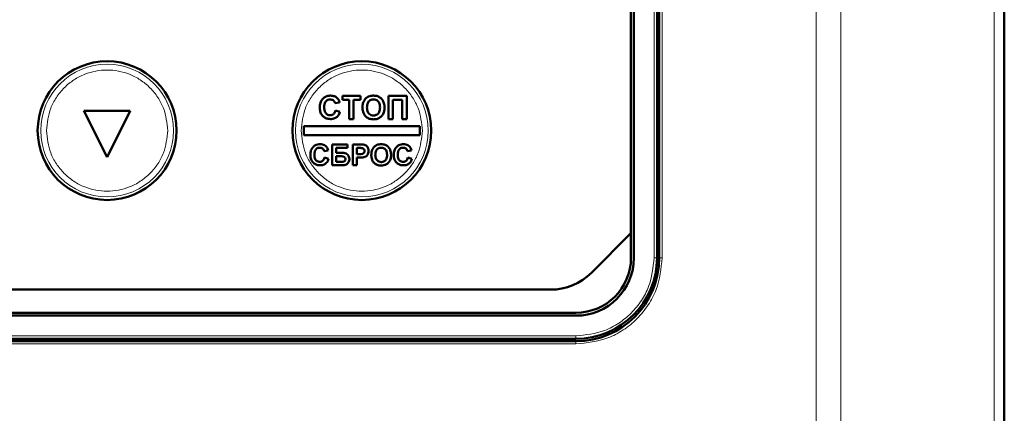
# Model space of a CAD drawing. Header units: millimetres. Extents: x 0 to 594, y 0 to 420.
# Tile 6 of 11: x 131 to 165, y 248 to 262. Entities that reach past the tile are written whole.
import ezdxf

# ---------------------------------------------------------------- set-up
doc = ezdxf.new("R2010")
doc.units = ezdxf.units.MM

msp = doc.modelspace()

# ---------------------------------------------------------------- linework, layer by layer
at = {"color": 9, "linetype": 'Continuous', "lineweight": 18}
for p, q in [((158.887, 222.729), (158.887, 304.734)), ((159.735, 222.729), (159.735, 304.734)), ((165.032, 222.729), (165.032, 304.734)), ((153.564, 294.751), (153.564, 253.551)), ((153.284, 253.551), (153.284, 264.397)), ((153.284, 253.551), (153.384, 253.551)), ((153.564, 253.551), (153.464, 253.551)), ((118.184, 250.851), (150.584, 250.851)), ((150.584, 250.751), (150.584, 250.851)), ((150.584, 250.571), (118.184, 250.571)), ((150.584, 250.571), (150.584, 250.671))]:
    msp.add_line(p, q, dxfattribs=at)
at = {"color": 7, "linetype": 'Continuous', "lineweight": 50}
for p, q in [((165.384, 222.729), (165.384, 304.734)), ((153.384, 253.551), (153.384, 264.397)), ((153.464, 264.471), (153.464, 253.551)), ((152.484, 254.4), (152.484, 264.066)), ((152.584, 264.107), (152.584, 253.551)), ((153.384, 259.751), (153.464, 259.751)), ((142.419, 258.926), (142.265, 258.895)), ((142.512, 259.151), (143.137, 259.151)), ((142.512, 259.018), (142.512, 259.151)), ((142.748, 259.018), (142.512, 259.018)), ((142.748, 258.351), (142.748, 259.018)), ((142.901, 259.018), (142.901, 258.351)), ((143.137, 259.018), (142.901, 259.018)), ((143.137, 259.151), (143.137, 259.018)), ((144.101, 259.151), (144.737, 259.151)), ((144.101, 258.351), (144.101, 259.151)), ((144.255, 259.018), (144.255, 258.351)), ((144.583, 259.018), (144.255, 259.018)), ((144.583, 258.351), (144.583, 259.018)), ((144.737, 259.151), (144.737, 258.351)), ((153.464, 259.151), (153.384, 259.151)), ((133.584, 258.631), (134.384, 257.031)), ((135.184, 258.631), (133.584, 258.631)), ((134.384, 257.031), (135.184, 258.631)), ((142.276, 258.649), (142.43, 258.598)), ((142.901, 258.351), (142.748, 258.351)), ((144.255, 258.351), (144.101, 258.351)), ((144.737, 258.351), (144.583, 258.351)), ((141.184, 258.111), (141.184, 257.791)), ((145.184, 258.111), (141.184, 258.111)), ((145.184, 257.791), (145.184, 258.111)), ((141.184, 257.791), (145.184, 257.791)), ((142.026, 257.268), (141.888, 257.241)), ((142.155, 256.751), (142.155, 257.471)), ((142.691, 257.471), (142.155, 257.471)), ((142.294, 257.351), (142.691, 257.351)), ((142.294, 257.185), (142.294, 257.351)), ((142.691, 257.351), (142.691, 257.471)), ((142.875, 256.751), (142.875, 257.471)), ((143.106, 257.471), (142.875, 257.471)), ((143.014, 257.351), (143.087, 257.351)), ((143.014, 257.139), (143.014, 257.351)), ((144.906, 257.268), (144.768, 257.241)), ((141.897, 257.019), (142.035, 256.973)), ((142.49, 257.185), (142.294, 257.185)), ((142.294, 257.065), (142.45, 257.065)), ((142.294, 256.871), (142.294, 257.065)), ((142.444, 256.871), (142.294, 256.871)), ((143.097, 257.139), (143.014, 257.139)), ((143.014, 257.019), (143.108, 257.019)), ((143.014, 256.751), (143.014, 257.019)), ((144.777, 257.019), (144.915, 256.973)), ((153.464, 257.151), (153.384, 257.151)), ((142.155, 256.751), (142.494, 256.751)), ((143.014, 256.751), (142.875, 256.751)), ((153.464, 256.551), (153.384, 256.551)), ((151.121, 253.037), (152.484, 254.4)), ((152.484, 253.551), (152.484, 254.4)), ((119.061, 252.451), (149.707, 252.451)), ((118.184, 251.651), (150.584, 251.651)), ((150.584, 251.551), (118.184, 251.551)), ((118.184, 250.751), (150.584, 250.751)), ((142.784, 250.671), (142.784, 250.751)), ((143.384, 250.671), (143.384, 250.751)), ((145.384, 250.671), (145.384, 250.751)), ((145.984, 250.751), (145.984, 250.671)), ((150.584, 250.671), (118.184, 250.671))]:
    msp.add_line(p, q, dxfattribs=at)
for centre in [(134.384, 257.951), (143.184, 257.951)]:
    msp.add_circle(centre, 2.4, dxfattribs=at)
at = {"color": 9, "linetype": 'Continuous', "lineweight": 18}
for centre in [(134.384, 257.951), (143.184, 257.951)]:
    msp.add_circle(centre, 2.295, dxfattribs=at)
at = {"color": 7, "linetype": 'Continuous', "lineweight": 50}
for centre, radius, end in [((150.584, 253.551), 1.9, 0), ((150.584, 253.551), 2, 0), ((150.584, 253.551), 2.8, 0), ((150.584, 253.551), 2.88, 0), ((149.707, 254.451), 2, 315)]:
    msp.add_arc(centre, radius, 270, end, dxfattribs=at)
at = {"color": 9, "linetype": 'Continuous', "lineweight": 18}
for points, knots in [([(132.289, 257.951), (132.317, 258.215), (132.36, 258.62), (132.621, 259.108), (132.891, 259.443), (133.227, 259.715), (133.715, 259.969), (134.384, 260.097), (135.053, 259.969), (135.54, 259.715), (135.876, 259.443), (136.146, 259.108), (136.407, 258.62), (136.451, 258.215), (136.478, 257.951)], [0, 0, 0, 0, 0.119728, 0.18418, 0.25, 0.31582, 0.380272, 0.5, 0.619728, 0.68418, 0.75, 0.81582, 0.880272, 1, 1, 1, 1]), ([(141.089, 257.951), (141.117, 258.215), (141.16, 258.62), (141.421, 259.108), (141.691, 259.443), (142.027, 259.715), (142.515, 259.969), (143.184, 260.097), (143.853, 259.969), (144.34, 259.715), (144.676, 259.443), (144.946, 259.108), (145.207, 258.62), (145.251, 258.215), (145.278, 257.951)], [0, 0, 0, 0, 0.119728, 0.18418, 0.25, 0.31582, 0.380272, 0.5, 0.619728, 0.68418, 0.75, 0.81582, 0.880272, 1, 1, 1, 1]), ([(136.478, 257.951), (136.451, 257.688), (136.407, 257.283), (136.146, 256.795), (135.876, 256.46), (135.54, 256.187), (135.053, 255.934), (134.384, 255.806), (133.715, 255.934), (133.227, 256.187), (132.891, 256.46), (132.621, 256.795), (132.36, 257.283), (132.317, 257.688), (132.289, 257.951)], [0, 0, 0, 0, 0.119728, 0.18418, 0.25, 0.31582, 0.380272, 0.5, 0.619728, 0.68418, 0.75, 0.81582, 0.880272, 1, 1, 1, 1]), ([(145.278, 257.951), (145.251, 257.688), (145.207, 257.283), (144.946, 256.795), (144.676, 256.46), (144.34, 256.187), (143.853, 255.934), (143.184, 255.806), (142.515, 255.934), (142.027, 256.187), (141.691, 256.46), (141.421, 256.795), (141.16, 257.283), (141.117, 257.688), (141.089, 257.951)], [0, 0, 0, 0, 0.119728, 0.18418, 0.25, 0.31582, 0.380272, 0.5, 0.619728, 0.68418, 0.75, 0.81582, 0.880272, 1, 1, 1, 1]), ([(150.584, 250.851), (150.923, 250.888), (151.446, 250.943), (152.074, 251.28), (152.507, 251.628), (152.855, 252.061), (153.192, 252.689), (153.248, 253.212), (153.284, 253.551)], [0, 0, 0, 0, 0.239457, 0.368361, 0.5, 0.631639, 0.760543, 1, 1, 1, 1]), ([(153.564, 253.551), (153.524, 253.177), (153.463, 252.6), (153.091, 251.906), (152.706, 251.429), (152.229, 251.044), (151.535, 250.672), (150.958, 250.611), (150.584, 250.571)], [0, 0, 0, 0, 0.239457, 0.368361, 0.5, 0.631639, 0.760543, 1, 1, 1, 1])]:
    msp.add_open_spline(points, degree=3, knots=knots, dxfattribs=at)
at = {"color": 7, "linetype": 'Continuous', "lineweight": 50}
for points, knots in [([(141.732, 258.75), (141.733, 258.776), (141.736, 258.857), (141.769, 258.976), (141.852, 259.08), (141.951, 259.141), (142.039, 259.16), (142.089, 259.161), (142.103, 259.162)], [0, 0, 0, 0, 0.128353, 0.388703, 0.573955, 0.759327, 0.937427, 1, 1, 1, 1]), ([(142.092, 259.028), (142.064, 259.026), (142.016, 259.022), (141.957, 258.984), (141.913, 258.929), (141.889, 258.852), (141.887, 258.793), (141.886, 258.761)], [0, 0, 0, 0, 0.212297, 0.3758, 0.53945, 0.750187, 1, 1, 1, 1]), ([(142.265, 258.895), (142.257, 258.919), (142.243, 258.96), (142.196, 259.002), (142.146, 259.025), (142.11, 259.027), (142.092, 259.028)], [0, 0, 0, 0, 0.313785, 0.543656, 0.773131, 1, 1, 1, 1]), ([(142.103, 259.162), (142.129, 259.16), (142.192, 259.157), (142.276, 259.127), (142.321, 259.089), (142.338, 259.074)], [0, 0, 0, 0, 0.311487, 0.735849, 1, 1, 1, 1]), ([(142.338, 259.074), (142.356, 259.054), (142.383, 259.021), (142.406, 258.969), (142.415, 258.94), (142.419, 258.926)], [0, 0, 0, 0, 0.473697, 0.735232, 1, 1, 1, 1]), ([(143.209, 258.747), (143.21, 258.773), (143.211, 258.821), (143.223, 258.89), (143.237, 258.93), (143.245, 258.95)], [0, 0, 0, 0, 0.385504, 0.689688, 1, 1, 1, 1]), ([(143.245, 258.95), (143.257, 258.974), (143.289, 259.035), (143.352, 259.097), (143.404, 259.123), (143.419, 259.13)], [0, 0, 0, 0, 0.314278, 0.810471, 1, 1, 1, 1]), ([(143.363, 258.752), (143.364, 258.779), (143.366, 258.839), (143.391, 258.92), (143.443, 258.982), (143.503, 259.018), (143.554, 259.028), (143.583, 259.028), (143.589, 259.028)], [0, 0, 0, 0, 0.198524, 0.446406, 0.616149, 0.785789, 0.95492, 1, 1, 1, 1]), ([(143.419, 259.13), (143.444, 259.139), (143.484, 259.153), (143.541, 259.161), (143.572, 259.161), (143.587, 259.162)], [0, 0, 0, 0, 0.465946, 0.731676, 1, 1, 1, 1]), ([(143.587, 259.162), (143.614, 259.161), (143.683, 259.158), (143.789, 259.121), (143.883, 259.042), (143.949, 258.927), (143.967, 258.825), (143.968, 258.762), (143.968, 258.75)], [0, 0, 0, 0, 0.126835, 0.326225, 0.51912, 0.6994, 0.944414, 1, 1, 1, 1]), ([(143.589, 259.028), (143.616, 259.026), (143.666, 259.023), (143.729, 258.987), (143.774, 258.938), (143.809, 258.859), (143.812, 258.795), (143.814, 258.754)], [0, 0, 0, 0, 0.201187, 0.364397, 0.527295, 0.696981, 1, 1, 1, 1]), ([(142.097, 258.351), (142.07, 258.353), (142.004, 258.356), (141.904, 258.394), (141.814, 258.471), (141.749, 258.584), (141.733, 258.682), (141.732, 258.741), (141.732, 258.75)], [0, 0, 0, 0, 0.132331, 0.325849, 0.518063, 0.708615, 0.957186, 1, 1, 1, 1]), ([(141.886, 258.761), (141.887, 258.735), (141.889, 258.671), (141.91, 258.586), (141.961, 258.526), (142.015, 258.494), (142.06, 258.485), (142.086, 258.485), (142.091, 258.485)], [0, 0, 0, 0, 0.2054455, 0.4934589, 0.648874, 0.8039002, 0.960212, 1, 1, 1, 1]), ([(142.091, 258.485), (142.116, 258.487), (142.16, 258.492), (142.213, 258.526), (142.254, 258.577), (142.267, 258.622), (142.276, 258.649)], [0, 0, 0, 0, 0.278426, 0.482725, 0.687127, 1, 1, 1, 1]), ([(142.43, 258.598), (142.421, 258.572), (142.401, 258.512), (142.342, 258.429), (142.243, 258.368), (142.157, 258.352), (142.106, 258.352), (142.097, 258.351)], [0, 0, 0, 0, 0.1789459, 0.4271408, 0.6626886, 0.9378317, 1, 1, 1, 1]), ([(143.59, 258.341), (143.563, 258.342), (143.493, 258.345), (143.385, 258.382), (143.29, 258.463), (143.226, 258.579), (143.21, 258.678), (143.209, 258.738), (143.209, 258.747)], [0, 0, 0, 0, 0.127808, 0.335199, 0.531853, 0.711396, 0.95982, 1, 1, 1, 1]), ([(143.589, 258.475), (143.562, 258.477), (143.508, 258.482), (143.44, 258.525), (143.39, 258.59), (143.366, 258.669), (143.364, 258.726), (143.363, 258.752)], [0, 0, 0, 0, 0.200704, 0.403479, 0.575737, 0.804839, 1, 1, 1, 1]), ([(143.814, 258.754), (143.813, 258.727), (143.811, 258.674), (143.79, 258.598), (143.747, 258.534), (143.688, 258.491), (143.631, 258.476), (143.599, 258.475), (143.589, 258.475)], [0, 0, 0, 0, 0.198222, 0.397727, 0.577228, 0.756827, 0.930756, 1, 1, 1, 1]), ([(143.968, 258.75), (143.967, 258.724), (143.965, 258.645), (143.931, 258.529), (143.85, 258.426), (143.752, 258.365), (143.661, 258.343), (143.607, 258.342), (143.59, 258.341)], [0, 0, 0, 0, 0.1274799, 0.3778464, 0.5597384, 0.7419847, 0.917467, 1, 1, 1, 1]), ([(141.408, 257.11), (141.408, 257.137), (141.411, 257.211), (141.444, 257.319), (141.519, 257.411), (141.609, 257.464), (141.687, 257.479), (141.73, 257.48), (141.741, 257.481)], [0, 0, 0, 0, 0.142659, 0.398278, 0.582647, 0.767146, 0.944226, 1, 1, 1, 1]), ([(141.731, 257.361), (141.709, 257.359), (141.668, 257.356), (141.615, 257.325), (141.575, 257.279), (141.55, 257.208), (141.547, 257.153), (141.546, 257.12)], [0, 0, 0, 0, 0.192684, 0.356171, 0.519657, 0.717223, 1, 1, 1, 1]), ([(141.888, 257.241), (141.881, 257.261), (141.869, 257.297), (141.829, 257.334), (141.783, 257.357), (141.749, 257.359), (141.731, 257.361)], [0, 0, 0, 0, 0.294301, 0.524227, 0.753316, 1, 1, 1, 1]), ([(141.741, 257.481), (141.768, 257.479), (141.821, 257.476), (141.896, 257.449), (141.935, 257.417), (141.953, 257.402)], [0, 0, 0, 0, 0.346249, 0.694633, 1, 1, 1, 1]), ([(141.953, 257.402), (141.962, 257.392), (141.98, 257.372), (142.007, 257.328), (142.018, 257.292), (142.026, 257.268)], [0, 0, 0, 0, 0.260933, 0.521911, 1, 1, 1, 1]), ([(143.087, 257.351), (143.1, 257.351), (143.125, 257.351), (143.162, 257.35), (143.185, 257.348), (143.196, 257.346)], [0, 0, 0, 0, 0.365226, 0.682148, 1, 1, 1, 1]), ([(143.281, 257.246), (143.28, 257.232), (143.278, 257.208), (143.259, 257.178), (143.234, 257.157), (143.179, 257.137), (143.133, 257.138), (143.097, 257.139)], [0, 0, 0, 0, 0.1666672, 0.2970386, 0.4275025, 0.5637956, 1, 1, 1, 1]), ([(143.276, 257.46), (143.25, 257.464), (143.208, 257.47), (143.151, 257.471), (143.121, 257.471), (143.106, 257.471)], [0, 0, 0, 0, 0.470676, 0.735263, 1, 1, 1, 1]), ([(143.196, 257.346), (143.209, 257.343), (143.234, 257.336), (143.262, 257.311), (143.279, 257.28), (143.281, 257.257), (143.281, 257.246)], [0, 0, 0, 0, 0.28134, 0.520584, 0.761321, 1, 1, 1, 1]), ([(143.259, 257.03), (143.283, 257.038), (143.33, 257.054), (143.381, 257.105), (143.415, 257.172), (143.418, 257.221), (143.42, 257.248)], [0, 0, 0, 0, 0.251247, 0.504185, 0.722818, 1, 1, 1, 1]), ([(143.42, 257.248), (143.418, 257.275), (143.415, 257.325), (143.382, 257.39), (143.336, 257.438), (143.296, 257.453), (143.276, 257.46)], [0, 0, 0, 0, 0.292336, 0.535735, 0.778912, 1, 1, 1, 1]), ([(143.512, 257.107), (143.513, 257.134), (143.514, 257.178), (143.526, 257.24), (143.538, 257.273), (143.544, 257.29)], [0, 0, 0, 0, 0.428488, 0.711757, 1, 1, 1, 1]), ([(143.544, 257.29), (143.557, 257.314), (143.586, 257.369), (143.644, 257.424), (143.689, 257.446), (143.701, 257.452)], [0, 0, 0, 0, 0.349541, 0.81974, 1, 1, 1, 1]), ([(143.651, 257.112), (143.652, 257.139), (143.654, 257.192), (143.678, 257.265), (143.722, 257.318), (143.776, 257.351), (143.822, 257.36), (143.849, 257.361), (143.854, 257.361)], [0, 0, 0, 0, 0.22069, 0.443296, 0.613106, 0.782829, 0.951862, 1, 1, 1, 1]), ([(143.701, 257.452), (143.713, 257.457), (143.738, 257.467), (143.789, 257.478), (143.828, 257.48), (143.853, 257.481)], [0, 0, 0, 0, 0.257901, 0.515843, 1, 1, 1, 1]), ([(143.853, 257.481), (143.879, 257.479), (143.944, 257.477), (144.04, 257.441), (144.122, 257.369), (144.18, 257.264), (144.194, 257.174), (144.195, 257.119), (144.195, 257.11)], [0, 0, 0, 0, 0.141007, 0.337531, 0.527189, 0.708036, 0.956542, 1, 1, 1, 1]), ([(143.854, 257.361), (143.882, 257.358), (143.929, 257.354), (143.987, 257.318), (144.029, 257.267), (144.053, 257.196), (144.056, 257.142), (144.057, 257.114)], [0, 0, 0, 0, 0.224201, 0.389869, 0.555216, 0.765265, 1, 1, 1, 1]), ([(144.288, 257.11), (144.288, 257.137), (144.291, 257.211), (144.324, 257.319), (144.399, 257.411), (144.489, 257.464), (144.567, 257.479), (144.61, 257.48), (144.621, 257.481)], [0, 0, 0, 0, 0.142659, 0.398278, 0.582647, 0.767146, 0.944226, 1, 1, 1, 1]), ([(144.611, 257.361), (144.589, 257.359), (144.548, 257.356), (144.495, 257.325), (144.455, 257.279), (144.43, 257.208), (144.427, 257.153), (144.426, 257.12)], [0, 0, 0, 0, 0.192684, 0.356171, 0.519657, 0.717223, 1, 1, 1, 1]), ([(144.768, 257.241), (144.761, 257.261), (144.749, 257.297), (144.709, 257.334), (144.663, 257.357), (144.629, 257.359), (144.611, 257.361)], [0, 0, 0, 0, 0.294301, 0.524227, 0.753316, 1, 1, 1, 1]), ([(144.621, 257.481), (144.648, 257.479), (144.701, 257.476), (144.776, 257.449), (144.815, 257.417), (144.833, 257.402)], [0, 0, 0, 0, 0.346249, 0.694633, 1, 1, 1, 1]), ([(144.833, 257.402), (144.842, 257.392), (144.86, 257.372), (144.887, 257.328), (144.898, 257.292), (144.906, 257.268)], [0, 0, 0, 0, 0.2609331, 0.5219106, 1, 1, 1, 1]), ([(141.736, 256.751), (141.709, 256.753), (141.648, 256.756), (141.557, 256.793), (141.478, 256.863), (141.422, 256.965), (141.409, 257.052), (141.408, 257.104), (141.408, 257.11)], [0, 0, 0, 0, 0.147162, 0.335906, 0.525454, 0.715807, 0.966568, 1, 1, 1, 1]), ([(141.546, 257.12), (141.547, 257.094), (141.549, 257.04), (141.567, 256.969), (141.604, 256.916), (141.651, 256.885), (141.695, 256.872), (141.722, 256.872), (141.73, 256.871)], [0, 0, 0, 0, 0.2281769, 0.4580451, 0.6145173, 0.7707462, 0.9310038, 1, 1, 1, 1]), ([(141.73, 256.871), (141.753, 256.874), (141.791, 256.877), (141.839, 256.907), (141.877, 256.954), (141.889, 256.994), (141.897, 257.019)], [0, 0, 0, 0, 0.272518, 0.476499, 0.680539, 1, 1, 1, 1]), ([(142.035, 256.973), (142.027, 256.948), (142.009, 256.897), (141.959, 256.826), (141.88, 256.772), (141.8, 256.753), (141.75, 256.752), (141.736, 256.751)], [0, 0, 0, 0, 0.198875, 0.399109, 0.633786, 0.8921, 1, 1, 1, 1]), ([(142.617, 256.968), (142.616, 256.957), (142.614, 256.934), (142.595, 256.907), (142.57, 256.886), (142.519, 256.87), (142.476, 256.871), (142.444, 256.871)], [0, 0, 0, 0, 0.147148, 0.296264, 0.424645, 0.575765, 1, 1, 1, 1]), ([(142.45, 257.065), (142.477, 257.065), (142.516, 257.064), (142.563, 257.051), (142.59, 257.036), (142.606, 257.017), (142.616, 256.993), (142.616, 256.977), (142.617, 256.968)], [0, 0, 0, 0, 0.366028, 0.533651, 0.66321, 0.772294, 0.88119, 1, 1, 1, 1]), ([(142.755, 256.968), (142.753, 256.995), (142.748, 257.05), (142.703, 257.117), (142.64, 257.166), (142.565, 257.183), (142.514, 257.185), (142.49, 257.185)], [0, 0, 0, 0, 0.209202, 0.420253, 0.603252, 0.818138, 1, 1, 1, 1]), ([(142.494, 256.751), (142.521, 256.752), (142.574, 256.753), (142.652, 256.773), (142.708, 256.825), (142.746, 256.885), (142.755, 256.936), (142.755, 256.964), (142.755, 256.968)], [0, 0, 0, 0, 0.20819, 0.4187641, 0.6079249, 0.7830581, 0.9666903, 1, 1, 1, 1]), ([(143.108, 257.019), (143.122, 257.019), (143.148, 257.02), (143.199, 257.021), (143.236, 257.026), (143.259, 257.03)], [0, 0, 0, 0, 0.264256, 0.528508, 1, 1, 1, 1]), ([(143.855, 256.742), (143.828, 256.743), (143.763, 256.746), (143.665, 256.782), (143.582, 256.856), (143.526, 256.961), (143.513, 257.048), (143.512, 257.101), (143.512, 257.107)], [0, 0, 0, 0, 0.142083, 0.3458, 0.539208, 0.718738, 0.96922, 1, 1, 1, 1]), ([(143.854, 256.862), (143.827, 256.865), (143.778, 256.87), (143.719, 256.91), (143.676, 256.965), (143.654, 257.036), (143.652, 257.088), (143.651, 257.112)], [0, 0, 0, 0, 0.223734, 0.398514, 0.57286, 0.800842, 1, 1, 1, 1]), ([(144.057, 257.114), (144.056, 257.087), (144.054, 257.033), (144.03, 256.961), (143.985, 256.906), (143.931, 256.872), (143.885, 256.863), (143.859, 256.862), (143.854, 256.862)], [0, 0, 0, 0, 0.220446, 0.44299, 0.617427, 0.791912, 0.959992, 1, 1, 1, 1]), ([(144.195, 257.11), (144.194, 257.084), (144.192, 257.011), (144.159, 256.905), (144.085, 256.815), (143.996, 256.762), (143.916, 256.744), (143.869, 256.743), (143.855, 256.742)], [0, 0, 0, 0, 0.141692, 0.387493, 0.568556, 0.749904, 0.926208, 1, 1, 1, 1]), ([(144.616, 256.751), (144.589, 256.753), (144.528, 256.756), (144.437, 256.793), (144.358, 256.863), (144.302, 256.965), (144.289, 257.052), (144.288, 257.104), (144.288, 257.11)], [0, 0, 0, 0, 0.147162, 0.335906, 0.525454, 0.715807, 0.966568, 1, 1, 1, 1]), ([(144.426, 257.12), (144.427, 257.094), (144.429, 257.04), (144.447, 256.969), (144.484, 256.916), (144.531, 256.885), (144.575, 256.872), (144.602, 256.872), (144.61, 256.871)], [0, 0, 0, 0, 0.228177, 0.458045, 0.614517, 0.770746, 0.931004, 1, 1, 1, 1]), ([(144.61, 256.871), (144.633, 256.874), (144.671, 256.877), (144.719, 256.907), (144.757, 256.954), (144.769, 256.994), (144.777, 257.019)], [0, 0, 0, 0, 0.272518, 0.476499, 0.680539, 1, 1, 1, 1]), ([(144.915, 256.973), (144.907, 256.948), (144.889, 256.897), (144.839, 256.826), (144.76, 256.772), (144.68, 256.753), (144.63, 256.752), (144.616, 256.751)], [0, 0, 0, 0, 0.198875, 0.399109, 0.633786, 0.8921, 1, 1, 1, 1])]:
    msp.add_open_spline(points, degree=3, knots=knots, dxfattribs=at)

doc.saveas('drawing.dxf')
